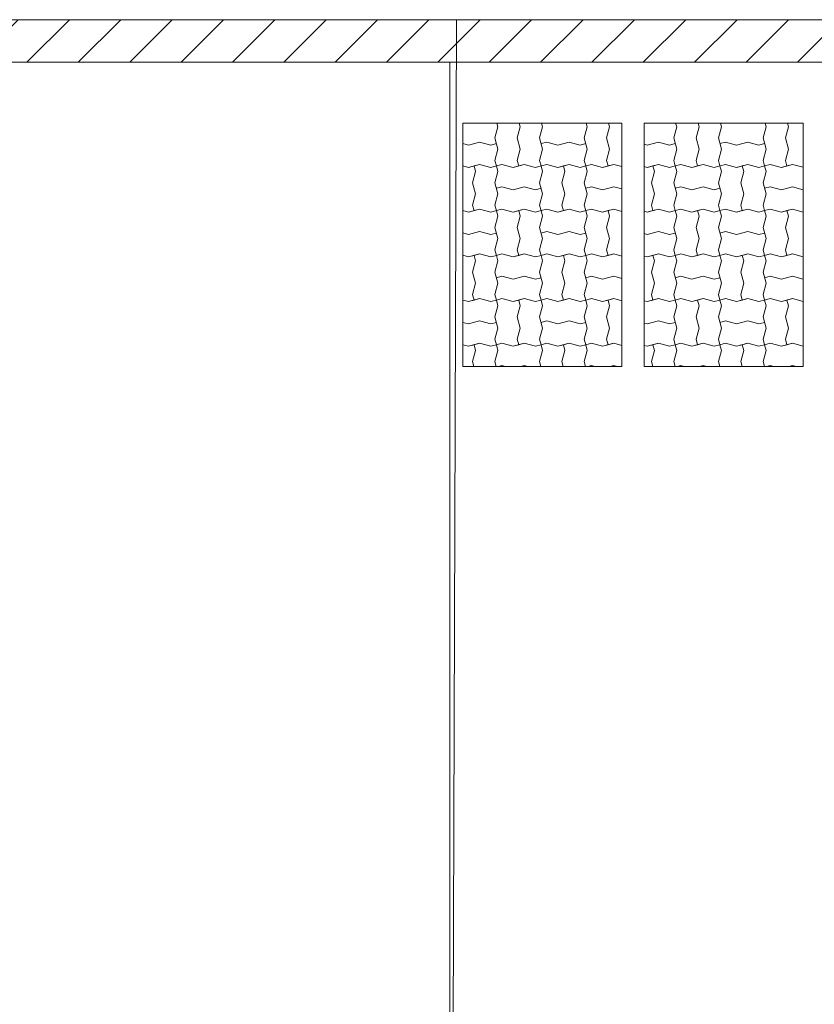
# Model space of a CAD drawing. Header units: millimetres. Extents: x 2826 to 3034, y 1533 to 1590.
# Tile 119 of 248: x 2952.73 to 2956.29, y 1567.39 to 1571.79. Entities that reach past the tile are written whole.
import ezdxf
from ezdxf.enums import TextEntityAlignment as Align

# ---------------------------------------------------------------- set-up
doc = ezdxf.new("R2010")
doc.units = ezdxf.units.MM
doc.layers.add('_Caneta_No__220', color=7, linetype='Continuous', lineweight=15, true_color=0x8a8a8a)
doc.layers.add('EST - Laje existente', color=7, linetype='Continuous')
doc.styles.add('ESTILO_GERADO_2', font='arial.ttf')

# ---------------------------------------------------------------- blocks, each defined once
blk = doc.blocks.new('*X913', base_point=(167.64, -1.5741))
at = {"layer": 'EST - Laje existente', "color": 9, "linetype": 'Continuous', "lineweight": 15}
for p, q in [((198.8534, 23.8076), (198.8488, 23.8245)), ((198.8534, 23.8076), (198.8488, 23.8245)), ((198.9534, 23.8076), (198.9488, 23.8245)), ((199.0534, 23.8076), (199.0488, 23.8245)), ((199.2534, 23.8076), (199.2488, 23.8245)), ((199.2534, 23.8076), (199.2488, 23.8245)), ((199.3534, 23.8076), (199.3488, 23.8245)), ((198.8534, 23.8076), (198.84, 23.7576)), ((198.8534, 23.8076), (198.84, 23.7576)), ((198.9534, 23.8076), (198.94, 23.7576)), ((199.0534, 23.8076), (199.04, 23.7576)), ((199.2534, 23.8076), (199.24, 23.7576)), ((199.2534, 23.8076), (199.24, 23.7576)), ((199.3534, 23.8076), (199.34, 23.7576)), ((198.7217, 23.7259), (198.7717, 23.7393)), ((198.7717, 23.7393), (198.8217, 23.7259)), ((198.84, 23.7576), (198.8534, 23.7076)), ((198.84, 23.7576), (198.8534, 23.7076)), ((198.94, 23.7576), (198.9534, 23.7076)), ((199.04, 23.7576), (199.0534, 23.7076)), ((199.0717, 23.7393), (199.0467, 23.7326)), ((199.0717, 23.7393), (199.1217, 23.7259)), ((199.1217, 23.7259), (199.1717, 23.7393)), ((199.1717, 23.7393), (199.2217, 23.7259)), ((199.24, 23.7576), (199.2534, 23.7076)), ((199.24, 23.7576), (199.2534, 23.7076)), ((199.34, 23.7576), (199.3534, 23.7076)), ((198.6959, 23.7328), (198.7217, 23.7259)), ((198.8217, 23.7259), (198.8467, 23.7326)), ((198.8534, 23.7076), (198.84, 23.6576)), ((198.8534, 23.7076), (198.84, 23.6576)), ((198.9534, 23.7076), (198.94, 23.6576)), ((199.0534, 23.7076), (199.04, 23.6576)), ((199.2217, 23.7259), (199.2467, 23.7326)), ((199.2534, 23.7076), (199.24, 23.6576)), ((199.2534, 23.7076), (199.24, 23.6576)), ((199.3534, 23.7076), (199.34, 23.6576)), ((198.84, 23.6576), (198.8467, 23.6326)), ((198.84, 23.6576), (198.8467, 23.6326)), ((198.94, 23.6576), (198.9467, 23.6326)), ((199.04, 23.6576), (199.0467, 23.6326)), ((199.24, 23.6576), (199.2467, 23.6326)), ((199.24, 23.6576), (199.2467, 23.6326)), ((199.34, 23.6576), (199.3467, 23.6326)), ((198.6959, 23.6328), (198.7217, 23.6259)), ((198.6959, 23.6328), (198.7217, 23.6259)), ((198.7217, 23.6259), (198.7717, 23.6393)), ((198.7217, 23.6259), (198.7467, 23.6326)), ((198.7534, 23.6076), (198.74, 23.5576)), ((198.7717, 23.6393), (198.7467, 23.6326)), ((198.7534, 23.6076), (198.7467, 23.6326)), ((198.7717, 23.6393), (198.8217, 23.6259)), ((198.7717, 23.6393), (198.8217, 23.6259)), ((198.8217, 23.6259), (198.8467, 23.6326)), ((198.8217, 23.6259), (198.8467, 23.6326)), ((198.8534, 23.6076), (198.84, 23.5576)), ((198.8717, 23.6393), (198.8467, 23.6326)), ((198.8717, 23.6393), (198.8467, 23.6326)), ((198.8534, 23.6076), (198.8467, 23.6326)), ((198.8717, 23.6393), (198.9217, 23.6259)), ((198.8717, 23.6393), (198.9217, 23.6259)), ((198.9217, 23.6259), (198.9717, 23.6393)), ((198.9217, 23.6259), (198.9467, 23.6326)), ((198.9717, 23.6393), (198.9467, 23.6326)), ((198.9717, 23.6393), (199.0217, 23.6259)), ((198.9717, 23.6393), (199.0217, 23.6259)), ((199.0217, 23.6259), (199.0467, 23.6326)), ((199.0217, 23.6259), (199.0467, 23.6326)), ((199.0534, 23.6076), (199.04, 23.5576)), ((199.0534, 23.6076), (199.04, 23.5576)), ((199.0717, 23.6393), (199.0467, 23.6326)), ((199.0717, 23.6393), (199.0467, 23.6326)), ((199.0534, 23.6076), (199.0467, 23.6326)), ((199.0534, 23.6076), (199.0467, 23.6326)), ((199.0717, 23.6393), (199.1217, 23.6259)), ((199.0717, 23.6393), (199.1217, 23.6259)), ((199.1217, 23.6259), (199.1717, 23.6393)), ((199.1217, 23.6259), (199.1467, 23.6326)), ((199.1534, 23.6076), (199.14, 23.5576)), ((199.1717, 23.6393), (199.1467, 23.6326)), ((199.1534, 23.6076), (199.1467, 23.6326)), ((199.1717, 23.6393), (199.2217, 23.6259)), ((199.1717, 23.6393), (199.2217, 23.6259)), ((199.2217, 23.6259), (199.2467, 23.6326)), ((199.2217, 23.6259), (199.2467, 23.6326)), ((199.2534, 23.6076), (199.24, 23.5576)), ((199.2717, 23.6393), (199.2467, 23.6326)), ((199.2717, 23.6393), (199.2467, 23.6326)), ((199.2534, 23.6076), (199.2467, 23.6326)), ((199.2717, 23.6393), (199.3217, 23.6259)), ((199.2717, 23.6393), (199.3217, 23.6259)), ((199.3217, 23.6259), (199.3717, 23.6393)), ((199.3217, 23.6259), (199.3467, 23.6326)), ((199.3717, 23.6393), (199.3467, 23.6326)), ((199.3717, 23.6393), (199.4083, 23.6295)), ((199.3717, 23.6393), (199.4083, 23.6295)), ((198.74, 23.5576), (198.7534, 23.5076)), ((198.84, 23.5576), (198.8534, 23.5076)), ((198.8717, 23.5393), (198.8467, 23.5326)), ((198.8717, 23.5393), (198.9217, 23.5259)), ((198.9217, 23.5259), (198.9717, 23.5393)), ((198.9717, 23.5393), (199.0217, 23.5259)), ((199.0217, 23.5259), (199.0467, 23.5326)), ((199.04, 23.5576), (199.0534, 23.5076)), ((199.04, 23.5576), (199.0534, 23.5076)), ((199.14, 23.5576), (199.1534, 23.5076)), ((199.24, 23.5576), (199.2534, 23.5076)), ((199.2717, 23.5393), (199.2467, 23.5326)), ((199.2717, 23.5393), (199.3217, 23.5259)), ((199.3217, 23.5259), (199.3717, 23.5393)), ((199.3717, 23.5393), (199.4083, 23.5295)), ((198.7534, 23.5076), (198.74, 23.4576)), ((198.8534, 23.5076), (198.84, 23.4576)), ((199.0534, 23.5076), (199.04, 23.4576)), ((199.0534, 23.5076), (199.04, 23.4576)), ((199.1534, 23.5076), (199.14, 23.4576)), ((199.2534, 23.5076), (199.24, 23.4576)), ((198.6959, 23.4328), (198.7217, 23.4259)), ((198.6959, 23.4328), (198.7217, 23.4259)), ((198.7217, 23.4259), (198.7717, 23.4393)), ((198.7217, 23.4259), (198.7467, 23.4326)), ((198.74, 23.4576), (198.7467, 23.4326)), ((198.7717, 23.4393), (198.7467, 23.4326)), ((198.7717, 23.4393), (198.8217, 23.4259)), ((198.7717, 23.4393), (198.8217, 23.4259)), ((198.8217, 23.4259), (198.8467, 23.4326)), ((198.8217, 23.4259), (198.8467, 23.4326)), ((198.84, 23.4576), (198.8467, 23.4326)), ((198.8717, 23.4393), (198.8467, 23.4326)), ((198.8717, 23.4393), (198.8467, 23.4326)), ((198.8534, 23.4076), (198.8467, 23.4326)), ((198.8534, 23.4076), (198.8467, 23.4326)), ((198.8717, 23.4393), (198.9217, 23.4259)), ((198.8717, 23.4393), (198.9217, 23.4259)), ((198.9217, 23.4259), (198.9717, 23.4393)), ((198.9217, 23.4259), (198.9467, 23.4326)), ((198.9717, 23.4393), (198.9467, 23.4326)), ((198.9534, 23.4076), (198.9467, 23.4326)), ((198.9717, 23.4393), (199.0217, 23.4259)), ((198.9717, 23.4393), (199.0217, 23.4259)), ((199.0217, 23.4259), (199.0467, 23.4326)), ((199.0217, 23.4259), (199.0467, 23.4326)), ((199.04, 23.4576), (199.0467, 23.4326)), ((199.04, 23.4576), (199.0467, 23.4326)), ((199.0717, 23.4393), (199.0467, 23.4326)), ((199.0717, 23.4393), (199.0467, 23.4326)), ((199.0534, 23.4076), (199.0467, 23.4326)), ((199.0717, 23.4393), (199.1217, 23.4259)), ((199.0717, 23.4393), (199.1217, 23.4259)), ((199.1217, 23.4259), (199.1717, 23.4393)), ((199.1217, 23.4259), (199.1467, 23.4326)), ((199.14, 23.4576), (199.1467, 23.4326)), ((199.1717, 23.4393), (199.1467, 23.4326)), ((199.1717, 23.4393), (199.2217, 23.4259)), ((199.1717, 23.4393), (199.2217, 23.4259)), ((199.2217, 23.4259), (199.2467, 23.4326)), ((199.2217, 23.4259), (199.2467, 23.4326)), ((199.24, 23.4576), (199.2467, 23.4326)), ((199.2717, 23.4393), (199.2467, 23.4326)), ((199.2717, 23.4393), (199.2467, 23.4326)), ((199.2534, 23.4076), (199.2467, 23.4326)), ((199.2534, 23.4076), (199.2467, 23.4326)), ((199.2717, 23.4393), (199.3217, 23.4259)), ((199.2717, 23.4393), (199.3217, 23.4259)), ((199.3217, 23.4259), (199.3717, 23.4393)), ((199.3217, 23.4259), (199.3467, 23.4326)), ((199.3717, 23.4393), (199.3467, 23.4326)), ((199.3534, 23.4076), (199.3467, 23.4326)), ((199.3717, 23.4393), (199.4083, 23.4295)), ((199.3717, 23.4393), (199.4083, 23.4295)), ((198.8534, 23.4076), (198.84, 23.3576)), ((198.8534, 23.4076), (198.84, 23.3576)), ((198.9534, 23.4076), (198.94, 23.3576)), ((199.0534, 23.4076), (199.04, 23.3576)), ((199.2534, 23.4076), (199.24, 23.3576)), ((199.2534, 23.4076), (199.24, 23.3576)), ((199.3534, 23.4076), (199.34, 23.3576)), ((198.7217, 23.3259), (198.7717, 23.3393)), ((198.7717, 23.3393), (198.8217, 23.3259)), ((198.84, 23.3576), (198.8534, 23.3076)), ((198.84, 23.3576), (198.8534, 23.3076)), ((198.94, 23.3576), (198.9534, 23.3076)), ((199.04, 23.3576), (199.0534, 23.3076)), ((199.0717, 23.3393), (199.0467, 23.3326)), ((199.0717, 23.3393), (199.1217, 23.3259)), ((199.1217, 23.3259), (199.1717, 23.3393)), ((199.1717, 23.3393), (199.2217, 23.3259)), ((199.24, 23.3576), (199.2534, 23.3076)), ((199.24, 23.3576), (199.2534, 23.3076)), ((199.34, 23.3576), (199.3534, 23.3076)), ((198.6959, 23.3328), (198.7217, 23.3259)), ((198.8217, 23.3259), (198.8467, 23.3326)), ((198.8534, 23.3076), (198.84, 23.2576)), ((198.8534, 23.3076), (198.84, 23.2576)), ((198.9534, 23.3076), (198.94, 23.2576)), ((199.0534, 23.3076), (199.04, 23.2576)), ((199.2217, 23.3259), (199.2467, 23.3326)), ((199.2534, 23.3076), (199.24, 23.2576)), ((199.2534, 23.3076), (199.24, 23.2576)), ((199.3534, 23.3076), (199.34, 23.2576)), ((198.84, 23.2576), (198.8467, 23.2326)), ((198.84, 23.2576), (198.8467, 23.2326)), ((198.94, 23.2576), (198.9467, 23.2326)), ((199.04, 23.2576), (199.0467, 23.2326)), ((199.24, 23.2576), (199.2467, 23.2326)), ((199.24, 23.2576), (199.2467, 23.2326)), ((199.34, 23.2576), (199.3467, 23.2326)), ((198.6959, 23.2328), (198.7217, 23.2259)), ((198.6959, 23.2328), (198.7217, 23.2259)), ((198.7217, 23.2259), (198.7717, 23.2393)), ((198.7217, 23.2259), (198.7467, 23.2326)), ((198.7534, 23.2076), (198.74, 23.1576)), ((198.7717, 23.2393), (198.7467, 23.2326)), ((198.7534, 23.2076), (198.7467, 23.2326)), ((198.7717, 23.2393), (198.8217, 23.2259)), ((198.7717, 23.2393), (198.8217, 23.2259)), ((198.8217, 23.2259), (198.8467, 23.2326)), ((198.8217, 23.2259), (198.8467, 23.2326)), ((198.8534, 23.2076), (198.84, 23.1576)), ((198.8717, 23.2393), (198.8467, 23.2326)), ((198.8717, 23.2393), (198.8467, 23.2326)), ((198.8534, 23.2076), (198.8467, 23.2326)), ((198.8717, 23.2393), (198.9217, 23.2259)), ((198.8717, 23.2393), (198.9217, 23.2259)), ((198.9217, 23.2259), (198.9717, 23.2393)), ((198.9217, 23.2259), (198.9467, 23.2326)), ((198.9717, 23.2393), (198.9467, 23.2326)), ((198.9717, 23.2393), (199.0217, 23.2259)), ((198.9717, 23.2393), (199.0217, 23.2259)), ((199.0217, 23.2259), (199.0467, 23.2326)), ((199.0217, 23.2259), (199.0467, 23.2326)), ((199.0534, 23.2076), (199.04, 23.1576)), ((199.0534, 23.2076), (199.04, 23.1576)), ((199.0717, 23.2393), (199.0467, 23.2326)), ((199.0717, 23.2393), (199.0467, 23.2326)), ((199.0534, 23.2076), (199.0467, 23.2326)), ((199.0534, 23.2076), (199.0467, 23.2326)), ((199.0717, 23.2393), (199.1217, 23.2259)), ((199.0717, 23.2393), (199.1217, 23.2259)), ((199.1217, 23.2259), (199.1717, 23.2393)), ((199.1217, 23.2259), (199.1467, 23.2326)), ((199.1534, 23.2076), (199.14, 23.1576)), ((199.1717, 23.2393), (199.1467, 23.2326)), ((199.1534, 23.2076), (199.1467, 23.2326)), ((199.1717, 23.2393), (199.2217, 23.2259)), ((199.1717, 23.2393), (199.2217, 23.2259)), ((199.2217, 23.2259), (199.2467, 23.2326)), ((199.2217, 23.2259), (199.2467, 23.2326)), ((199.2534, 23.2076), (199.24, 23.1576)), ((199.2717, 23.2393), (199.2467, 23.2326)), ((199.2717, 23.2393), (199.2467, 23.2326)), ((199.2534, 23.2076), (199.2467, 23.2326)), ((199.2717, 23.2393), (199.3217, 23.2259)), ((199.2717, 23.2393), (199.3217, 23.2259)), ((199.3217, 23.2259), (199.3717, 23.2393)), ((199.3217, 23.2259), (199.3467, 23.2326)), ((199.3717, 23.2393), (199.3467, 23.2326)), ((199.3717, 23.2393), (199.4083, 23.2295)), ((199.3717, 23.2393), (199.4083, 23.2295)), ((198.74, 23.1576), (198.7534, 23.1076)), ((198.84, 23.1576), (198.8534, 23.1076)), ((198.8717, 23.1393), (198.8467, 23.1326)), ((198.8717, 23.1393), (198.9217, 23.1259)), ((198.9217, 23.1259), (198.9717, 23.1393)), ((198.9717, 23.1393), (199.0217, 23.1259)), ((199.0217, 23.1259), (199.0467, 23.1326)), ((199.04, 23.1576), (199.0534, 23.1076)), ((199.04, 23.1576), (199.0534, 23.1076)), ((199.14, 23.1576), (199.1534, 23.1076)), ((199.24, 23.1576), (199.2534, 23.1076)), ((199.2717, 23.1393), (199.2467, 23.1326)), ((199.2717, 23.1393), (199.3217, 23.1259)), ((199.3217, 23.1259), (199.3717, 23.1393)), ((199.3717, 23.1393), (199.4083, 23.1295)), ((198.7534, 23.1076), (198.74, 23.0576)), ((198.8534, 23.1076), (198.84, 23.0576)), ((199.0534, 23.1076), (199.04, 23.0576)), ((199.0534, 23.1076), (199.04, 23.0576)), ((199.1534, 23.1076), (199.14, 23.0576)), ((199.2534, 23.1076), (199.24, 23.0576)), ((198.6959, 23.0328), (198.7217, 23.0259)), ((198.6959, 23.0328), (198.7217, 23.0259)), ((198.7217, 23.0259), (198.7717, 23.0393)), ((198.7217, 23.0259), (198.7467, 23.0326)), ((198.74, 23.0576), (198.7467, 23.0326)), ((198.7717, 23.0393), (198.7467, 23.0326)), ((198.7717, 23.0393), (198.8217, 23.0259)), ((198.7717, 23.0393), (198.8217, 23.0259)), ((198.8217, 23.0259), (198.8467, 23.0326)), ((198.8217, 23.0259), (198.8467, 23.0326)), ((198.84, 23.0576), (198.8467, 23.0326)), ((198.8717, 23.0393), (198.8467, 23.0326)), ((198.8717, 23.0393), (198.8467, 23.0326)), ((198.8534, 23.0076), (198.8467, 23.0326)), ((198.8534, 23.0076), (198.8467, 23.0326)), ((198.8717, 23.0393), (198.9217, 23.0259)), ((198.8717, 23.0393), (198.9217, 23.0259)), ((198.9217, 23.0259), (198.9717, 23.0393)), ((198.9217, 23.0259), (198.9467, 23.0326)), ((198.9717, 23.0393), (198.9467, 23.0326)), ((198.9534, 23.0076), (198.9467, 23.0326)), ((198.9717, 23.0393), (199.0217, 23.0259)), ((198.9717, 23.0393), (199.0217, 23.0259)), ((199.0217, 23.0259), (199.0467, 23.0326)), ((199.0217, 23.0259), (199.0467, 23.0326)), ((199.04, 23.0576), (199.0467, 23.0326)), ((199.04, 23.0576), (199.0467, 23.0326)), ((199.0717, 23.0393), (199.0467, 23.0326)), ((199.0717, 23.0393), (199.0467, 23.0326)), ((199.0534, 23.0076), (199.0467, 23.0326)), ((199.0717, 23.0393), (199.1217, 23.0259)), ((199.0717, 23.0393), (199.1217, 23.0259)), ((199.1217, 23.0259), (199.1717, 23.0393)), ((199.1217, 23.0259), (199.1467, 23.0326)), ((199.14, 23.0576), (199.1467, 23.0326)), ((199.1717, 23.0393), (199.1467, 23.0326)), ((199.1717, 23.0393), (199.2217, 23.0259)), ((199.1717, 23.0393), (199.2217, 23.0259)), ((199.2217, 23.0259), (199.2467, 23.0326)), ((199.2217, 23.0259), (199.2467, 23.0326)), ((199.24, 23.0576), (199.2467, 23.0326)), ((199.2717, 23.0393), (199.2467, 23.0326)), ((199.2717, 23.0393), (199.2467, 23.0326)), ((199.2534, 23.0076), (199.2467, 23.0326)), ((199.2534, 23.0076), (199.2467, 23.0326)), ((199.2717, 23.0393), (199.3217, 23.0259)), ((199.2717, 23.0393), (199.3217, 23.0259)), ((199.3217, 23.0259), (199.3717, 23.0393)), ((199.3217, 23.0259), (199.3467, 23.0326)), ((199.3717, 23.0393), (199.3467, 23.0326)), ((199.3534, 23.0076), (199.3467, 23.0326)), ((199.3717, 23.0393), (199.4083, 23.0295)), ((199.3717, 23.0393), (199.4083, 23.0295)), ((198.8534, 23.0076), (198.84, 22.9576)), ((198.8534, 23.0076), (198.84, 22.9576)), ((198.9534, 23.0076), (198.94, 22.9576)), ((199.0534, 23.0076), (199.04, 22.9576)), ((199.2534, 23.0076), (199.24, 22.9576)), ((199.2534, 23.0076), (199.24, 22.9576)), ((199.3534, 23.0076), (199.34, 22.9576)), ((198.84, 22.9576), (198.8534, 22.9076)), ((198.84, 22.9576), (198.8534, 22.9076)), ((198.94, 22.9576), (198.9534, 22.9076)), ((199.04, 22.9576), (199.0534, 22.9076)), ((199.24, 22.9576), (199.2534, 22.9076)), ((199.24, 22.9576), (199.2534, 22.9076)), ((199.34, 22.9576), (199.3534, 22.9076)), ((198.6959, 22.9328), (198.7217, 22.9259)), ((198.7217, 22.9259), (198.7717, 22.9393)), ((198.7717, 22.9393), (198.8217, 22.9259)), ((198.8217, 22.9259), (198.8467, 22.9326)), ((198.8534, 22.9076), (198.84, 22.8576)), ((198.8534, 22.9076), (198.84, 22.8576)), ((198.9534, 22.9076), (198.94, 22.8576)), ((199.0534, 22.9076), (199.04, 22.8576)), ((199.0717, 22.9393), (199.0467, 22.9326)), ((199.0717, 22.9393), (199.1217, 22.9259)), ((199.1217, 22.9259), (199.1717, 22.9393)), ((199.1717, 22.9393), (199.2217, 22.9259)), ((199.2217, 22.9259), (199.2467, 22.9326)), ((199.2534, 22.9076), (199.24, 22.8576)), ((199.2534, 22.9076), (199.24, 22.8576)), ((199.3534, 22.9076), (199.34, 22.8576)), ((198.84, 22.8576), (198.8467, 22.8326)), ((198.84, 22.8576), (198.8467, 22.8326)), ((198.94, 22.8576), (198.9467, 22.8326)), ((199.04, 22.8576), (199.0467, 22.8326)), ((199.24, 22.8576), (199.2467, 22.8326)), ((199.24, 22.8576), (199.2467, 22.8326)), ((199.34, 22.8576), (199.3467, 22.8326)), ((198.6959, 22.8328), (198.7217, 22.8259)), ((198.6959, 22.8328), (198.7217, 22.8259)), ((198.7217, 22.8259), (198.7717, 22.8393)), ((198.7217, 22.8259), (198.7467, 22.8326)), ((198.7717, 22.8393), (198.7467, 22.8326)), ((198.7534, 22.8076), (198.7467, 22.8326)), ((198.7717, 22.8393), (198.8217, 22.8259)), ((198.7717, 22.8393), (198.8217, 22.8259)), ((198.8217, 22.8259), (198.8467, 22.8326)), ((198.8217, 22.8259), (198.8467, 22.8326)), ((198.8717, 22.8393), (198.8467, 22.8326)), ((198.8717, 22.8393), (198.8467, 22.8326)), ((198.8534, 22.8076), (198.8467, 22.8326)), ((198.8717, 22.8393), (198.9217, 22.8259)), ((198.8717, 22.8393), (198.9217, 22.8259)), ((198.9217, 22.8259), (198.9717, 22.8393)), ((198.9217, 22.8259), (198.9467, 22.8326)), ((198.9717, 22.8393), (198.9467, 22.8326)), ((198.9717, 22.8393), (199.0217, 22.8259)), ((198.9717, 22.8393), (199.0217, 22.8259)), ((199.0217, 22.8259), (199.0467, 22.8326)), ((199.0217, 22.8259), (199.0467, 22.8326)), ((199.0717, 22.8393), (199.0467, 22.8326)), ((199.0717, 22.8393), (199.0467, 22.8326)), ((199.0534, 22.8076), (199.0467, 22.8326)), ((199.0534, 22.8076), (199.0467, 22.8326)), ((199.0717, 22.8393), (199.1217, 22.8259)), ((199.0717, 22.8393), (199.1217, 22.8259)), ((199.1217, 22.8259), (199.1717, 22.8393)), ((199.1217, 22.8259), (199.1467, 22.8326)), ((199.1717, 22.8393), (199.1467, 22.8326)), ((199.1534, 22.8076), (199.1467, 22.8326)), ((199.1717, 22.8393), (199.2217, 22.8259)), ((199.1717, 22.8393), (199.2217, 22.8259)), ((199.2217, 22.8259), (199.2467, 22.8326)), ((199.2217, 22.8259), (199.2467, 22.8326)), ((199.2717, 22.8393), (199.2467, 22.8326)), ((199.2717, 22.8393), (199.2467, 22.8326)), ((199.2534, 22.8076), (199.2467, 22.8326)), ((199.2717, 22.8393), (199.3217, 22.8259)), ((199.2717, 22.8393), (199.3217, 22.8259)), ((199.3217, 22.8259), (199.3717, 22.8393)), ((199.3217, 22.8259), (199.3467, 22.8326)), ((199.3717, 22.8393), (199.3467, 22.8326)), ((199.3717, 22.8393), (199.4083, 22.8295)), ((199.3717, 22.8393), (199.4083, 22.8295)), ((198.7534, 22.8076), (198.74, 22.7576)), ((198.8534, 22.8076), (198.84, 22.7576)), ((199.0534, 22.8076), (199.04, 22.7576)), ((199.0534, 22.8076), (199.04, 22.7576)), ((199.1534, 22.8076), (199.14, 22.7576)), ((199.2534, 22.8076), (199.24, 22.7576)), ((198.74, 22.7576), (198.746, 22.735)), ((198.84, 22.7576), (198.846, 22.735)), ((198.8717, 22.7393), (198.8559, 22.735)), ((198.8717, 22.7393), (198.8874, 22.735)), ((198.9559, 22.735), (198.9717, 22.7393)), ((198.9717, 22.7393), (198.9874, 22.735)), ((199.04, 22.7576), (199.046, 22.735)), ((199.04, 22.7576), (199.046, 22.735)), ((199.14, 22.7576), (199.146, 22.735)), ((199.24, 22.7576), (199.246, 22.735)), ((199.2717, 22.7393), (199.2559, 22.735)), ((199.2717, 22.7393), (199.2874, 22.735)), ((199.3559, 22.735), (199.3717, 22.7393)), ((199.3717, 22.7393), (199.3874, 22.735))]:
    blk.add_line(p, q, dxfattribs=at)
blk = doc.blocks.new('*X914', base_point=(167.64, -1.5741))
at = {"layer": 'EST - Laje existente', "color": 9, "linetype": 'Continuous', "lineweight": 15}
for p, q in [((199.6534, 23.8076), (199.6488, 23.8245)), ((199.6534, 23.8076), (199.6488, 23.8245)), ((199.7534, 23.8076), (199.7488, 23.8245)), ((199.8534, 23.8076), (199.8488, 23.8245)), ((200.0534, 23.8076), (200.0488, 23.8245)), ((200.0534, 23.8076), (200.0488, 23.8245)), ((200.1534, 23.8076), (200.1488, 23.8245)), ((199.6534, 23.8076), (199.64, 23.7576)), ((199.6534, 23.8076), (199.64, 23.7576)), ((199.7534, 23.8076), (199.74, 23.7576)), ((199.8534, 23.8076), (199.84, 23.7576)), ((200.0534, 23.8076), (200.04, 23.7576)), ((200.0534, 23.8076), (200.04, 23.7576)), ((200.1534, 23.8076), (200.14, 23.7576)), ((199.5217, 23.7259), (199.5717, 23.7393)), ((199.5717, 23.7393), (199.6217, 23.7259)), ((199.64, 23.7576), (199.6534, 23.7076)), ((199.64, 23.7576), (199.6534, 23.7076)), ((199.74, 23.7576), (199.7534, 23.7076)), ((199.84, 23.7576), (199.8534, 23.7076)), ((199.8717, 23.7393), (199.8467, 23.7326)), ((199.8717, 23.7393), (199.9217, 23.7259)), ((199.9217, 23.7259), (199.9717, 23.7393)), ((199.9717, 23.7393), (200.0217, 23.7259)), ((200.04, 23.7576), (200.0534, 23.7076)), ((200.04, 23.7576), (200.0534, 23.7076)), ((200.14, 23.7576), (200.1534, 23.7076)), ((199.5073, 23.7297), (199.5217, 23.7259)), ((199.6217, 23.7259), (199.6467, 23.7326)), ((199.6534, 23.7076), (199.64, 23.6576)), ((199.6534, 23.7076), (199.64, 23.6576)), ((199.7534, 23.7076), (199.74, 23.6576)), ((199.8534, 23.7076), (199.84, 23.6576)), ((200.0217, 23.7259), (200.0467, 23.7326)), ((200.0534, 23.7076), (200.04, 23.6576)), ((200.0534, 23.7076), (200.04, 23.6576)), ((200.1534, 23.7076), (200.14, 23.6576)), ((199.64, 23.6576), (199.6467, 23.6326)), ((199.64, 23.6576), (199.6467, 23.6326)), ((199.74, 23.6576), (199.7467, 23.6326)), ((199.84, 23.6576), (199.8467, 23.6326)), ((200.04, 23.6576), (200.0467, 23.6326)), ((200.04, 23.6576), (200.0467, 23.6326)), ((200.14, 23.6576), (200.1467, 23.6326)), ((199.5073, 23.6297), (199.5217, 23.6259)), ((199.5073, 23.6297), (199.5217, 23.6259)), ((199.5217, 23.6259), (199.5717, 23.6393)), ((199.5217, 23.6259), (199.5467, 23.6326)), ((199.5534, 23.6076), (199.54, 23.5576)), ((199.5717, 23.6393), (199.5467, 23.6326)), ((199.5534, 23.6076), (199.5467, 23.6326)), ((199.5717, 23.6393), (199.6217, 23.6259)), ((199.5717, 23.6393), (199.6217, 23.6259)), ((199.6217, 23.6259), (199.6467, 23.6326)), ((199.6217, 23.6259), (199.6467, 23.6326)), ((199.6534, 23.6076), (199.64, 23.5576)), ((199.6717, 23.6393), (199.6467, 23.6326)), ((199.6717, 23.6393), (199.6467, 23.6326)), ((199.6534, 23.6076), (199.6467, 23.6326)), ((199.6717, 23.6393), (199.7217, 23.6259)), ((199.6717, 23.6393), (199.7217, 23.6259)), ((199.7217, 23.6259), (199.7717, 23.6393)), ((199.7217, 23.6259), (199.7467, 23.6326)), ((199.7717, 23.6393), (199.7467, 23.6326)), ((199.7717, 23.6393), (199.8217, 23.6259)), ((199.7717, 23.6393), (199.8217, 23.6259)), ((199.8217, 23.6259), (199.8467, 23.6326)), ((199.8217, 23.6259), (199.8467, 23.6326)), ((199.8534, 23.6076), (199.84, 23.5576)), ((199.8534, 23.6076), (199.84, 23.5576)), ((199.8717, 23.6393), (199.8467, 23.6326)), ((199.8717, 23.6393), (199.8467, 23.6326)), ((199.8534, 23.6076), (199.8467, 23.6326)), ((199.8534, 23.6076), (199.8467, 23.6326)), ((199.8717, 23.6393), (199.9217, 23.6259)), ((199.8717, 23.6393), (199.9217, 23.6259)), ((199.9217, 23.6259), (199.9717, 23.6393)), ((199.9217, 23.6259), (199.9467, 23.6326)), ((199.9534, 23.6076), (199.94, 23.5576)), ((199.9717, 23.6393), (199.9467, 23.6326)), ((199.9534, 23.6076), (199.9467, 23.6326)), ((199.9717, 23.6393), (200.0217, 23.6259)), ((199.9717, 23.6393), (200.0217, 23.6259)), ((200.0217, 23.6259), (200.0467, 23.6326)), ((200.0217, 23.6259), (200.0467, 23.6326)), ((200.0534, 23.6076), (200.04, 23.5576)), ((200.0717, 23.6393), (200.0467, 23.6326)), ((200.0717, 23.6393), (200.0467, 23.6326)), ((200.0534, 23.6076), (200.0467, 23.6326)), ((200.0717, 23.6393), (200.1217, 23.6259)), ((200.0717, 23.6393), (200.1217, 23.6259)), ((200.1217, 23.6259), (200.1717, 23.6393)), ((200.1217, 23.6259), (200.1467, 23.6326)), ((200.1717, 23.6393), (200.1467, 23.6326)), ((200.1717, 23.6393), (200.2197, 23.6264)), ((200.1717, 23.6393), (200.2197, 23.6264)), ((199.54, 23.5576), (199.5534, 23.5076)), ((199.64, 23.5576), (199.6534, 23.5076)), ((199.6717, 23.5393), (199.6467, 23.5326)), ((199.6717, 23.5393), (199.7217, 23.5259)), ((199.7217, 23.5259), (199.7717, 23.5393)), ((199.7717, 23.5393), (199.8217, 23.5259)), ((199.8217, 23.5259), (199.8467, 23.5326)), ((199.84, 23.5576), (199.8534, 23.5076)), ((199.84, 23.5576), (199.8534, 23.5076)), ((199.94, 23.5576), (199.9534, 23.5076)), ((200.04, 23.5576), (200.0534, 23.5076)), ((200.0717, 23.5393), (200.0467, 23.5326)), ((200.0717, 23.5393), (200.1217, 23.5259)), ((200.1217, 23.5259), (200.1717, 23.5393)), ((200.1717, 23.5393), (200.2197, 23.5264)), ((199.5534, 23.5076), (199.54, 23.4576)), ((199.6534, 23.5076), (199.64, 23.4576)), ((199.8534, 23.5076), (199.84, 23.4576)), ((199.8534, 23.5076), (199.84, 23.4576)), ((199.9534, 23.5076), (199.94, 23.4576)), ((200.0534, 23.5076), (200.04, 23.4576)), ((199.5073, 23.4297), (199.5217, 23.4259)), ((199.5073, 23.4297), (199.5217, 23.4259)), ((199.5217, 23.4259), (199.5717, 23.4393)), ((199.5217, 23.4259), (199.5467, 23.4326)), ((199.54, 23.4576), (199.5467, 23.4326)), ((199.5717, 23.4393), (199.5467, 23.4326)), ((199.5717, 23.4393), (199.6217, 23.4259)), ((199.5717, 23.4393), (199.6217, 23.4259)), ((199.6217, 23.4259), (199.6467, 23.4326)), ((199.6217, 23.4259), (199.6467, 23.4326)), ((199.64, 23.4576), (199.6467, 23.4326)), ((199.6717, 23.4393), (199.6467, 23.4326)), ((199.6717, 23.4393), (199.6467, 23.4326)), ((199.6534, 23.4076), (199.6467, 23.4326)), ((199.6534, 23.4076), (199.6467, 23.4326)), ((199.6717, 23.4393), (199.7217, 23.4259)), ((199.6717, 23.4393), (199.7217, 23.4259)), ((199.7217, 23.4259), (199.7717, 23.4393)), ((199.7217, 23.4259), (199.7467, 23.4326)), ((199.7717, 23.4393), (199.7467, 23.4326)), ((199.7534, 23.4076), (199.7467, 23.4326)), ((199.7717, 23.4393), (199.8217, 23.4259)), ((199.7717, 23.4393), (199.8217, 23.4259)), ((199.8217, 23.4259), (199.8467, 23.4326)), ((199.8217, 23.4259), (199.8467, 23.4326)), ((199.84, 23.4576), (199.8467, 23.4326)), ((199.84, 23.4576), (199.8467, 23.4326)), ((199.8717, 23.4393), (199.8467, 23.4326)), ((199.8717, 23.4393), (199.8467, 23.4326)), ((199.8534, 23.4076), (199.8467, 23.4326)), ((199.8717, 23.4393), (199.9217, 23.4259)), ((199.8717, 23.4393), (199.9217, 23.4259)), ((199.9217, 23.4259), (199.9717, 23.4393)), ((199.9217, 23.4259), (199.9467, 23.4326)), ((199.94, 23.4576), (199.9467, 23.4326)), ((199.9717, 23.4393), (199.9467, 23.4326)), ((199.9717, 23.4393), (200.0217, 23.4259)), ((199.9717, 23.4393), (200.0217, 23.4259)), ((200.0217, 23.4259), (200.0467, 23.4326)), ((200.0217, 23.4259), (200.0467, 23.4326)), ((200.04, 23.4576), (200.0467, 23.4326)), ((200.0717, 23.4393), (200.0467, 23.4326)), ((200.0717, 23.4393), (200.0467, 23.4326)), ((200.0534, 23.4076), (200.0467, 23.4326)), ((200.0534, 23.4076), (200.0467, 23.4326)), ((200.0717, 23.4393), (200.1217, 23.4259)), ((200.0717, 23.4393), (200.1217, 23.4259)), ((200.1217, 23.4259), (200.1717, 23.4393)), ((200.1217, 23.4259), (200.1467, 23.4326)), ((200.1717, 23.4393), (200.1467, 23.4326)), ((200.1534, 23.4076), (200.1467, 23.4326)), ((200.1717, 23.4393), (200.2197, 23.4264)), ((200.1717, 23.4393), (200.2197, 23.4264)), ((199.6534, 23.4076), (199.64, 23.3576)), ((199.6534, 23.4076), (199.64, 23.3576)), ((199.7534, 23.4076), (199.74, 23.3576)), ((199.8534, 23.4076), (199.84, 23.3576)), ((200.0534, 23.4076), (200.04, 23.3576)), ((200.0534, 23.4076), (200.04, 23.3576)), ((200.1534, 23.4076), (200.14, 23.3576)), ((199.5217, 23.3259), (199.5717, 23.3393)), ((199.5717, 23.3393), (199.6217, 23.3259)), ((199.64, 23.3576), (199.6534, 23.3076)), ((199.64, 23.3576), (199.6534, 23.3076)), ((199.74, 23.3576), (199.7534, 23.3076)), ((199.84, 23.3576), (199.8534, 23.3076)), ((199.8717, 23.3393), (199.8467, 23.3326)), ((199.8717, 23.3393), (199.9217, 23.3259)), ((199.9217, 23.3259), (199.9717, 23.3393)), ((199.9717, 23.3393), (200.0217, 23.3259)), ((200.04, 23.3576), (200.0534, 23.3076)), ((200.04, 23.3576), (200.0534, 23.3076)), ((200.14, 23.3576), (200.1534, 23.3076)), ((199.5073, 23.3297), (199.5217, 23.3259)), ((199.6217, 23.3259), (199.6467, 23.3326)), ((199.6534, 23.3076), (199.64, 23.2576)), ((199.6534, 23.3076), (199.64, 23.2576)), ((199.7534, 23.3076), (199.74, 23.2576)), ((199.8534, 23.3076), (199.84, 23.2576)), ((200.0217, 23.3259), (200.0467, 23.3326)), ((200.0534, 23.3076), (200.04, 23.2576)), ((200.0534, 23.3076), (200.04, 23.2576)), ((200.1534, 23.3076), (200.14, 23.2576)), ((199.64, 23.2576), (199.6467, 23.2326)), ((199.64, 23.2576), (199.6467, 23.2326)), ((199.74, 23.2576), (199.7467, 23.2326)), ((199.84, 23.2576), (199.8467, 23.2326)), ((200.04, 23.2576), (200.0467, 23.2326)), ((200.04, 23.2576), (200.0467, 23.2326)), ((200.14, 23.2576), (200.1467, 23.2326)), ((199.5073, 23.2297), (199.5217, 23.2259)), ((199.5073, 23.2297), (199.5217, 23.2259)), ((199.5217, 23.2259), (199.5717, 23.2393)), ((199.5217, 23.2259), (199.5467, 23.2326)), ((199.5534, 23.2076), (199.54, 23.1576)), ((199.5717, 23.2393), (199.5467, 23.2326)), ((199.5534, 23.2076), (199.5467, 23.2326)), ((199.5717, 23.2393), (199.6217, 23.2259)), ((199.5717, 23.2393), (199.6217, 23.2259)), ((199.6217, 23.2259), (199.6467, 23.2326)), ((199.6217, 23.2259), (199.6467, 23.2326)), ((199.6534, 23.2076), (199.64, 23.1576)), ((199.6717, 23.2393), (199.6467, 23.2326)), ((199.6717, 23.2393), (199.6467, 23.2326)), ((199.6534, 23.2076), (199.6467, 23.2326)), ((199.6717, 23.2393), (199.7217, 23.2259)), ((199.6717, 23.2393), (199.7217, 23.2259)), ((199.7217, 23.2259), (199.7717, 23.2393)), ((199.7217, 23.2259), (199.7467, 23.2326)), ((199.7717, 23.2393), (199.7467, 23.2326)), ((199.7717, 23.2393), (199.8217, 23.2259)), ((199.7717, 23.2393), (199.8217, 23.2259)), ((199.8217, 23.2259), (199.8467, 23.2326)), ((199.8217, 23.2259), (199.8467, 23.2326)), ((199.8534, 23.2076), (199.84, 23.1576)), ((199.8534, 23.2076), (199.84, 23.1576)), ((199.8717, 23.2393), (199.8467, 23.2326)), ((199.8717, 23.2393), (199.8467, 23.2326)), ((199.8534, 23.2076), (199.8467, 23.2326)), ((199.8534, 23.2076), (199.8467, 23.2326)), ((199.8717, 23.2393), (199.9217, 23.2259)), ((199.8717, 23.2393), (199.9217, 23.2259)), ((199.9217, 23.2259), (199.9717, 23.2393)), ((199.9217, 23.2259), (199.9467, 23.2326)), ((199.9534, 23.2076), (199.94, 23.1576)), ((199.9717, 23.2393), (199.9467, 23.2326)), ((199.9534, 23.2076), (199.9467, 23.2326)), ((199.9717, 23.2393), (200.0217, 23.2259)), ((199.9717, 23.2393), (200.0217, 23.2259)), ((200.0217, 23.2259), (200.0467, 23.2326)), ((200.0217, 23.2259), (200.0467, 23.2326)), ((200.0534, 23.2076), (200.04, 23.1576)), ((200.0717, 23.2393), (200.0467, 23.2326)), ((200.0717, 23.2393), (200.0467, 23.2326)), ((200.0534, 23.2076), (200.0467, 23.2326)), ((200.0717, 23.2393), (200.1217, 23.2259)), ((200.0717, 23.2393), (200.1217, 23.2259)), ((200.1217, 23.2259), (200.1717, 23.2393)), ((200.1217, 23.2259), (200.1467, 23.2326)), ((200.1717, 23.2393), (200.1467, 23.2326)), ((200.1717, 23.2393), (200.2197, 23.2264)), ((200.1717, 23.2393), (200.2197, 23.2264)), ((199.54, 23.1576), (199.5534, 23.1076)), ((199.64, 23.1576), (199.6534, 23.1076)), ((199.6717, 23.1393), (199.6467, 23.1326)), ((199.6717, 23.1393), (199.7217, 23.1259)), ((199.7217, 23.1259), (199.7717, 23.1393)), ((199.7717, 23.1393), (199.8217, 23.1259)), ((199.8217, 23.1259), (199.8467, 23.1326)), ((199.84, 23.1576), (199.8534, 23.1076)), ((199.84, 23.1576), (199.8534, 23.1076)), ((199.94, 23.1576), (199.9534, 23.1076)), ((200.04, 23.1576), (200.0534, 23.1076)), ((200.0717, 23.1393), (200.0467, 23.1326)), ((200.0717, 23.1393), (200.1217, 23.1259)), ((200.1217, 23.1259), (200.1717, 23.1393)), ((200.1717, 23.1393), (200.2197, 23.1264)), ((199.5534, 23.1076), (199.54, 23.0576)), ((199.6534, 23.1076), (199.64, 23.0576)), ((199.8534, 23.1076), (199.84, 23.0576)), ((199.8534, 23.1076), (199.84, 23.0576)), ((199.9534, 23.1076), (199.94, 23.0576)), ((200.0534, 23.1076), (200.04, 23.0576)), ((199.5217, 23.0259), (199.5717, 23.0393)), ((199.5217, 23.0259), (199.5467, 23.0326)), ((199.54, 23.0576), (199.5467, 23.0326)), ((199.5717, 23.0393), (199.5467, 23.0326)), ((199.5717, 23.0393), (199.6217, 23.0259)), ((199.5717, 23.0393), (199.6217, 23.0259)), ((199.6217, 23.0259), (199.6467, 23.0326)), ((199.6217, 23.0259), (199.6467, 23.0326)), ((199.64, 23.0576), (199.6467, 23.0326)), ((199.6717, 23.0393), (199.6467, 23.0326)), ((199.6717, 23.0393), (199.6467, 23.0326)), ((199.6534, 23.0076), (199.6467, 23.0326)), ((199.6534, 23.0076), (199.6467, 23.0326)), ((199.6717, 23.0393), (199.7217, 23.0259)), ((199.6717, 23.0393), (199.7217, 23.0259)), ((199.7217, 23.0259), (199.7717, 23.0393)), ((199.7217, 23.0259), (199.7467, 23.0326)), ((199.7717, 23.0393), (199.7467, 23.0326)), ((199.7534, 23.0076), (199.7467, 23.0326)), ((199.7717, 23.0393), (199.8217, 23.0259)), ((199.7717, 23.0393), (199.8217, 23.0259)), ((199.8217, 23.0259), (199.8467, 23.0326)), ((199.8217, 23.0259), (199.8467, 23.0326)), ((199.84, 23.0576), (199.8467, 23.0326)), ((199.84, 23.0576), (199.8467, 23.0326)), ((199.8717, 23.0393), (199.8467, 23.0326)), ((199.8717, 23.0393), (199.8467, 23.0326)), ((199.8534, 23.0076), (199.8467, 23.0326)), ((199.8717, 23.0393), (199.9217, 23.0259)), ((199.8717, 23.0393), (199.9217, 23.0259)), ((199.9217, 23.0259), (199.9717, 23.0393)), ((199.9217, 23.0259), (199.9467, 23.0326)), ((199.94, 23.0576), (199.9467, 23.0326)), ((199.9717, 23.0393), (199.9467, 23.0326)), ((199.9717, 23.0393), (200.0217, 23.0259)), ((199.9717, 23.0393), (200.0217, 23.0259)), ((200.0217, 23.0259), (200.0467, 23.0326)), ((200.0217, 23.0259), (200.0467, 23.0326)), ((200.04, 23.0576), (200.0467, 23.0326)), ((200.0717, 23.0393), (200.0467, 23.0326)), ((200.0717, 23.0393), (200.0467, 23.0326)), ((200.0534, 23.0076), (200.0467, 23.0326)), ((200.0534, 23.0076), (200.0467, 23.0326)), ((200.0717, 23.0393), (200.1217, 23.0259)), ((200.0717, 23.0393), (200.1217, 23.0259)), ((200.1217, 23.0259), (200.1717, 23.0393)), ((200.1217, 23.0259), (200.1467, 23.0326)), ((200.1717, 23.0393), (200.1467, 23.0326)), ((200.1534, 23.0076), (200.1467, 23.0326)), ((200.1717, 23.0393), (200.2197, 23.0264)), ((200.1717, 23.0393), (200.2197, 23.0264)), ((199.5073, 23.0297), (199.5217, 23.0259)), ((199.5073, 23.0297), (199.5217, 23.0259)), ((199.6534, 23.0076), (199.64, 22.9576)), ((199.6534, 23.0076), (199.64, 22.9576)), ((199.7534, 23.0076), (199.74, 22.9576)), ((199.8534, 23.0076), (199.84, 22.9576)), ((200.0534, 23.0076), (200.04, 22.9576)), ((200.0534, 23.0076), (200.04, 22.9576)), ((200.1534, 23.0076), (200.14, 22.9576)), ((199.64, 22.9576), (199.6534, 22.9076)), ((199.64, 22.9576), (199.6534, 22.9076)), ((199.74, 22.9576), (199.7534, 22.9076)), ((199.84, 22.9576), (199.8534, 22.9076)), ((200.04, 22.9576), (200.0534, 22.9076)), ((200.04, 22.9576), (200.0534, 22.9076)), ((200.14, 22.9576), (200.1534, 22.9076)), ((199.5073, 22.9297), (199.5217, 22.9259)), ((199.5217, 22.9259), (199.5717, 22.9393)), ((199.5717, 22.9393), (199.6217, 22.9259)), ((199.6217, 22.9259), (199.6467, 22.9326)), ((199.6534, 22.9076), (199.64, 22.8576)), ((199.6534, 22.9076), (199.64, 22.8576)), ((199.7534, 22.9076), (199.74, 22.8576)), ((199.8534, 22.9076), (199.84, 22.8576)), ((199.8717, 22.9393), (199.8467, 22.9326)), ((199.8717, 22.9393), (199.9217, 22.9259)), ((199.9217, 22.9259), (199.9717, 22.9393)), ((199.9717, 22.9393), (200.0217, 22.9259)), ((200.0217, 22.9259), (200.0467, 22.9326)), ((200.0534, 22.9076), (200.04, 22.8576)), ((200.0534, 22.9076), (200.04, 22.8576)), ((200.1534, 22.9076), (200.14, 22.8576)), ((199.64, 22.8576), (199.6467, 22.8326)), ((199.64, 22.8576), (199.6467, 22.8326)), ((199.74, 22.8576), (199.7467, 22.8326)), ((199.84, 22.8576), (199.8467, 22.8326)), ((200.04, 22.8576), (200.0467, 22.8326)), ((200.04, 22.8576), (200.0467, 22.8326)), ((200.14, 22.8576), (200.1467, 22.8326)), ((199.5073, 22.8297), (199.5217, 22.8259)), ((199.5073, 22.8297), (199.5217, 22.8259)), ((199.5217, 22.8259), (199.5717, 22.8393)), ((199.5217, 22.8259), (199.5467, 22.8326)), ((199.5717, 22.8393), (199.5467, 22.8326)), ((199.5534, 22.8076), (199.5467, 22.8326)), ((199.5717, 22.8393), (199.6217, 22.8259)), ((199.5717, 22.8393), (199.6217, 22.8259)), ((199.6217, 22.8259), (199.6467, 22.8326)), ((199.6217, 22.8259), (199.6467, 22.8326)), ((199.6717, 22.8393), (199.6467, 22.8326)), ((199.6717, 22.8393), (199.6467, 22.8326)), ((199.6534, 22.8076), (199.6467, 22.8326)), ((199.6717, 22.8393), (199.7217, 22.8259)), ((199.6717, 22.8393), (199.7217, 22.8259)), ((199.7217, 22.8259), (199.7717, 22.8393)), ((199.7217, 22.8259), (199.7467, 22.8326)), ((199.7717, 22.8393), (199.7467, 22.8326)), ((199.7717, 22.8393), (199.8217, 22.8259)), ((199.7717, 22.8393), (199.8217, 22.8259)), ((199.8217, 22.8259), (199.8467, 22.8326)), ((199.8217, 22.8259), (199.8467, 22.8326)), ((199.8717, 22.8393), (199.8467, 22.8326)), ((199.8717, 22.8393), (199.8467, 22.8326)), ((199.8534, 22.8076), (199.8467, 22.8326)), ((199.8534, 22.8076), (199.8467, 22.8326)), ((199.8717, 22.8393), (199.9217, 22.8259)), ((199.8717, 22.8393), (199.9217, 22.8259)), ((199.9217, 22.8259), (199.9717, 22.8393)), ((199.9217, 22.8259), (199.9467, 22.8326)), ((199.9717, 22.8393), (199.9467, 22.8326)), ((199.9534, 22.8076), (199.9467, 22.8326)), ((199.9717, 22.8393), (200.0217, 22.8259)), ((199.9717, 22.8393), (200.0217, 22.8259)), ((200.0217, 22.8259), (200.0467, 22.8326)), ((200.0217, 22.8259), (200.0467, 22.8326)), ((200.0717, 22.8393), (200.0467, 22.8326)), ((200.0717, 22.8393), (200.0467, 22.8326)), ((200.0534, 22.8076), (200.0467, 22.8326)), ((200.0717, 22.8393), (200.1217, 22.8259)), ((200.0717, 22.8393), (200.1217, 22.8259)), ((200.1217, 22.8259), (200.1717, 22.8393)), ((200.1217, 22.8259), (200.1467, 22.8326)), ((200.1717, 22.8393), (200.1467, 22.8326)), ((200.1717, 22.8393), (200.2197, 22.8264)), ((200.1717, 22.8393), (200.2197, 22.8264)), ((199.5534, 22.8076), (199.54, 22.7576)), ((199.6534, 22.8076), (199.64, 22.7576)), ((199.8534, 22.8076), (199.84, 22.7576)), ((199.8534, 22.8076), (199.84, 22.7576)), ((199.9534, 22.8076), (199.94, 22.7576)), ((200.0534, 22.8076), (200.04, 22.7576)), ((199.54, 22.7576), (199.546, 22.735)), ((199.64, 22.7576), (199.646, 22.735)), ((199.6717, 22.7393), (199.6559, 22.735)), ((199.6717, 22.7393), (199.6874, 22.735)), ((199.7559, 22.735), (199.7717, 22.7393)), ((199.7717, 22.7393), (199.7874, 22.735)), ((199.84, 22.7576), (199.846, 22.735)), ((199.84, 22.7576), (199.846, 22.735)), ((199.94, 22.7576), (199.946, 22.735)), ((200.04, 22.7576), (200.046, 22.735)), ((200.0717, 22.7393), (200.0559, 22.735)), ((200.0717, 22.7393), (200.0874, 22.735)), ((200.1559, 22.735), (200.1717, 22.7393)), ((200.1717, 22.7393), (200.1874, 22.735))]:
    blk.add_line(p, q, dxfattribs=at)
blk = doc.blocks.new('A$Cf44ad3b2')
at = {"layer": '_Caneta_No__220'}
h = blk.add_hatch(dxfattribs=at)
h.set_pattern_fill('TIJOLO_COMUM_0005', color=256, style=0, pattern_type=2)
h.set_pattern_definition([(45, (15.86372, 12.64105), (-0.11490485, 0.11490485), [])])
h.paths.add_polyline_path([(15.8404, 38.3117), (56.8477, 38.3117), (56.8477, 38.5017), (15.8404, 38.5017)])
for p, q in [((34.691, 38.5017), (46.8921, 38.5017)), ((46.8921, 38.5017), (46.8616, 29.4086)), ((46.8921, 38.5017), (56.8477, 38.5017)), ((46.8616, 38.3117), (44.8228, 38.3117)), ((46.8616, 23.6389), (46.8616, 38.3117))]:
    blk.add_line(p, q, dxfattribs=at)
for points in [[(56.8477, 38.5017), (15.8404, 38.5017)], [(15.8404, 38.3117), (56.8477, 38.3117)]]:
    blk.add_lwpolyline(points, dxfattribs=at)
for points in [[(46.9197, 36.9502), (47.632, 36.9502), (47.632, 38.0396), (46.9197, 38.0396)], [(47.7311, 36.9502), (48.4434, 36.9502), (48.4434, 38.0396), (47.7311, 38.0396)]]:
    blk.add_lwpolyline(points, close=True, dxfattribs=at)
for name in ['*X913', '*X914']:
    blk.add_blockref(name, (15.8637, 12.641), dxfattribs=at)
at = {"layer": '_Caneta_No__220', "style": 'ESTILO_GERADO_2'}
for p in [(50.2713, 22.5674), (50.8713, 22.5674)]:
    blk.add_attdef('txt', text='', height=0.12, dxfattribs=at).set_placement(p, align=Align.MIDDLE_CENTER)
blk.add_attdef('txt', text='', height=0.12, rotation=90, dxfattribs=at).set_placement((17.1363, 18.425), align=Align.MIDDLE_CENTER)

msp = doc.modelspace()

# ---------------------------------------------------------------- block references
msp.add_blockref('A$Cf44ad3b2', (2907.7964, 1533.293))

doc.saveas('drawing.dxf')
